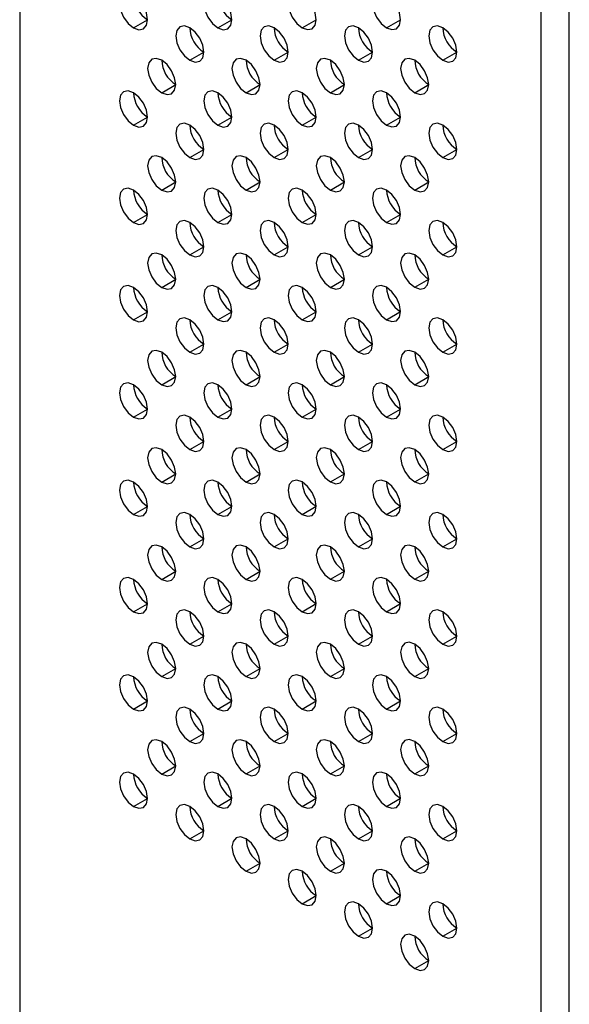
# Model space of a CAD drawing. Header units: millimetres. Extents: x 0 to 1118, y 0 to 864.
# Tile 145 of 256: x 905.82 to 908.59, y 622.02 to 626.98. Entities that reach past the tile are written whole.
import ezdxf

# ---------------------------------------------------------------- set-up
doc = ezdxf.new("R2010")
doc.units = ezdxf.units.MM

msp = doc.modelspace()

# ---------------------------------------------------------------- linework, layer by layer
at = {"color": 7, "linetype": 'Continuous', "lineweight": 25}
for p, q in [((905.8239, 646.7818), (905.8239, 591.9756)), ((908.4473, 590.4611), (908.4473, 645.2673)), ((908.5887, 590.4611), (908.5887, 645.2673)), ((906.3967, 626.9358), (906.4674, 626.9766)), ((906.8209, 626.9358), (906.8916, 626.9767)), ((907.2452, 626.9359), (907.3159, 626.9767)), ((907.6695, 626.9359), (907.7402, 626.9767)), ((906.6795, 626.7725), (906.7502, 626.8133)), ((907.1038, 626.7726), (907.1745, 626.8134)), ((907.528, 626.7726), (907.5987, 626.8134)), ((907.9523, 626.7726), (908.023, 626.8135)), ((906.5381, 626.6092), (906.6088, 626.65)), ((906.9624, 626.6092), (907.0331, 626.6501)), ((907.3866, 626.6093), (907.4573, 626.6501)), ((907.8109, 626.6093), (907.8816, 626.6501)), ((906.3967, 626.4459), (906.4674, 626.4867)), ((906.8209, 626.4459), (906.8916, 626.4867)), ((907.2452, 626.446), (907.3159, 626.4868)), ((907.6695, 626.446), (907.7402, 626.4868)), ((906.6795, 626.2826), (906.7502, 626.3234)), ((907.1038, 626.2826), (907.1745, 626.3235)), ((907.528, 626.2827), (907.5987, 626.3235)), ((907.9523, 626.2827), (908.023, 626.3235)), ((906.5381, 626.1193), (906.6088, 626.1601)), ((906.9624, 626.1193), (907.0331, 626.1601)), ((907.3866, 626.1194), (907.4573, 626.1602)), ((907.8109, 626.1194), (907.8816, 626.1602)), ((906.3967, 625.956), (906.4674, 625.9968)), ((906.8209, 625.956), (906.8916, 625.9968)), ((907.2452, 625.956), (907.3159, 625.9969)), ((907.6695, 625.9561), (907.7402, 625.9969)), ((906.6795, 625.7927), (906.7502, 625.8335)), ((907.1038, 625.7927), (907.1745, 625.8335)), ((907.528, 625.7928), (907.5987, 625.8336)), ((907.9523, 625.7928), (908.023, 625.8336)), ((906.5381, 625.6293), (906.6088, 625.6702)), ((906.9624, 625.6294), (907.0331, 625.6702)), ((907.3866, 625.6294), (907.4573, 625.6703)), ((907.8109, 625.6295), (907.8816, 625.6703)), ((906.3967, 625.466), (906.4674, 625.5068)), ((906.8209, 625.4661), (906.8916, 625.5069)), ((907.2452, 625.4661), (907.3159, 625.5069)), ((907.6695, 625.4661), (907.7402, 625.507)), ((906.6795, 625.3027), (906.7502, 625.3436)), ((907.1038, 625.3028), (907.1745, 625.3436)), ((907.528, 625.3028), (907.5987, 625.3436)), ((907.9523, 625.3029), (908.023, 625.3437)), ((906.5381, 625.1394), (906.6088, 625.1802)), ((906.9624, 625.1395), (907.0331, 625.1803)), ((907.3866, 625.1395), (907.4573, 625.1803)), ((907.8109, 625.1395), (907.8816, 625.1804)), ((906.3967, 624.9761), (906.4674, 625.0169)), ((906.8209, 624.9761), (906.8916, 625.017)), ((907.2452, 624.9762), (907.3159, 625.017)), ((907.6695, 624.9762), (907.7402, 625.017)), ((906.6795, 624.8128), (906.7502, 624.8536)), ((907.1038, 624.8129), (907.1745, 624.8537)), ((907.528, 624.8129), (907.5987, 624.8537)), ((907.9523, 624.8129), (908.023, 624.8538)), ((906.5381, 624.6495), (906.6088, 624.6903)), ((906.9624, 624.6495), (907.0331, 624.6904)), ((907.3866, 624.6496), (907.4573, 624.6904)), ((907.8109, 624.6496), (907.8816, 624.6904)), ((906.3967, 624.4862), (906.4674, 624.527)), ((906.8209, 624.4862), (906.8916, 624.527)), ((907.2452, 624.4863), (907.3159, 624.5271)), ((907.6695, 624.4863), (907.7402, 624.5271)), ((906.6795, 624.3229), (906.7502, 624.3637)), ((907.1038, 624.3229), (907.1745, 624.3638)), ((907.528, 624.323), (907.5987, 624.3638)), ((907.9523, 624.323), (908.023, 624.3638)), ((906.5381, 624.1596), (906.6088, 624.2004)), ((906.9624, 624.1596), (907.0331, 624.2004)), ((907.3866, 624.1597), (907.4573, 624.2005)), ((907.8109, 624.1597), (907.8816, 624.2005)), ((906.3967, 623.9963), (906.4674, 624.0371)), ((906.8209, 623.9963), (906.8916, 624.0371)), ((907.2452, 623.9963), (907.3159, 624.0372)), ((907.6695, 623.9964), (907.7402, 624.0372)), ((906.6795, 623.833), (906.7502, 623.8738)), ((907.1038, 623.833), (907.1745, 623.8738)), ((907.528, 623.8331), (907.5987, 623.8739)), ((907.9523, 623.8331), (908.023, 623.8739)), ((906.5381, 623.6697), (906.6088, 623.7105)), ((906.9624, 623.6697), (907.0331, 623.7105)), ((907.3866, 623.6697), (907.4573, 623.7106)), ((907.8109, 623.6698), (907.8816, 623.7106)), ((906.3967, 623.5063), (906.4674, 623.5472)), ((906.8209, 623.5064), (906.8916, 623.5472)), ((907.2452, 623.5064), (907.3159, 623.5472)), ((907.6695, 623.5065), (907.7402, 623.5473)), ((906.6795, 623.343), (906.7502, 623.3839)), ((907.1038, 623.3431), (907.1745, 623.3839)), ((907.528, 623.3431), (907.5987, 623.3839)), ((907.9523, 623.3432), (908.023, 623.384)), ((906.5381, 623.1797), (906.6088, 623.2205)), ((906.9624, 623.1798), (907.0331, 623.2206)), ((907.3866, 623.1798), (907.4573, 623.2206)), ((907.8109, 623.1798), (907.8816, 623.2207)), ((906.3967, 623.0164), (906.4674, 623.0572)), ((906.8209, 623.0164), (906.8916, 623.0573)), ((907.2452, 623.0165), (907.3159, 623.0573)), ((907.6695, 623.0165), (907.7402, 623.0573)), ((906.6795, 622.8531), (906.7502, 622.8939)), ((907.1038, 622.8532), (907.1745, 622.894)), ((907.528, 622.8532), (907.5987, 622.894)), ((907.9523, 622.8532), (908.023, 622.8941)), ((906.9624, 622.6898), (907.0331, 622.7307)), ((907.3866, 622.6899), (907.4573, 622.7307)), ((907.8109, 622.6899), (907.8816, 622.7307)), ((907.2452, 622.5266), (907.3159, 622.5674)), ((907.6695, 622.5266), (907.7402, 622.5674)), ((907.528, 622.3633), (907.5987, 622.4041)), ((907.9523, 622.3633), (908.023, 622.4041)), ((907.8109, 622.2), (907.8816, 622.2408))]:
    msp.add_line(p, q, dxfattribs=at)
at = {"color": 7, "linetype": 'Continuous', "lineweight": 25, "flags": 128}
for points in [[(906.3967, 627.0991), (906.3696, 627.1085), (906.3467, 627.1041), (906.3313, 627.0864), (906.326, 627.0583), (906.3313, 627.0239), (906.3467, 626.9886), (906.3696, 626.9576), (906.3967, 626.9358)], [(906.3967, 626.9358), (906.4237, 626.9264), (906.4467, 626.9309), (906.462, 626.9485), (906.4674, 626.9766), (906.462, 627.011), (906.4467, 627.0463), (906.4237, 627.0773), (906.3967, 627.0991)], [(906.8209, 627.0991), (906.7939, 627.1086), (906.7709, 627.1041), (906.7556, 627.0865), (906.7502, 627.0583), (906.7556, 627.024), (906.7709, 626.9886), (906.7939, 626.9577), (906.8209, 626.9358)], [(906.8209, 626.9358), (906.848, 626.9264), (906.8709, 626.9309), (906.8863, 626.9485), (906.8916, 626.9767), (906.8863, 627.011), (906.8709, 627.0464), (906.848, 627.0773), (906.8209, 627.0991)], [(907.2452, 627.0992), (907.2181, 627.1086), (907.1952, 627.1041), (907.1799, 627.0865), (907.1745, 627.0584), (907.1799, 627.024), (907.1952, 626.9887), (907.2181, 626.9577), (907.2452, 626.9359)], [(907.2452, 626.9359), (907.2723, 626.9265), (907.2952, 626.9309), (907.3105, 626.9486), (907.3159, 626.9767), (907.3105, 627.0111), (907.2952, 627.0464), (907.2723, 627.0774), (907.2452, 627.0992)], [(907.6695, 627.0992), (907.6424, 627.1086), (907.6195, 627.1042), (907.6041, 627.0865), (907.5987, 627.0584), (907.6041, 627.024), (907.6195, 626.9887), (907.6424, 626.9578), (907.6695, 626.9359)], [(907.6695, 626.9359), (907.6965, 626.9265), (907.7195, 626.931), (907.7348, 626.9486), (907.7402, 626.9768), (907.7348, 627.0111), (907.7195, 627.0464), (907.6965, 627.0774), (907.6695, 627.0992)], [(906.6795, 626.9358), (906.6525, 626.9452), (906.6295, 626.9408), (906.6142, 626.9231), (906.6088, 626.895), (906.6142, 626.8606), (906.6295, 626.8253), (906.6525, 626.7944), (906.6795, 626.7725)], [(906.6795, 626.7725), (906.7066, 626.7631), (906.7295, 626.7676), (906.7448, 626.7852), (906.7502, 626.8134), (906.7448, 626.8477), (906.7295, 626.883), (906.7066, 626.914), (906.6795, 626.9358)], [(907.1038, 626.9359), (907.0767, 626.9453), (907.0538, 626.9408), (907.0384, 626.9232), (907.0331, 626.895), (907.0384, 626.8607), (907.0538, 626.8253), (907.0767, 626.7944), (907.1038, 626.7726)], [(907.1038, 626.7726), (907.1308, 626.7632), (907.1538, 626.7676), (907.1691, 626.7853), (907.1745, 626.8134), (907.1691, 626.8477), (907.1538, 626.8831), (907.1308, 626.914), (907.1038, 626.9359)], [(907.528, 626.9359), (907.501, 626.9453), (907.478, 626.9409), (907.4627, 626.9232), (907.4573, 626.8951), (907.4627, 626.8607), (907.478, 626.8254), (907.501, 626.7944), (907.528, 626.7726)], [(907.528, 626.7726), (907.5551, 626.7632), (907.578, 626.7677), (907.5934, 626.7853), (907.5987, 626.8134), (907.5934, 626.8478), (907.578, 626.8831), (907.5551, 626.9141), (907.528, 626.9359)], [(907.9523, 626.9359), (907.9252, 626.9454), (907.9023, 626.9409), (907.887, 626.9233), (907.8816, 626.8951), (907.887, 626.8608), (907.9023, 626.8254), (907.9252, 626.7945), (907.9523, 626.7726)], [(907.9523, 626.7726), (907.9794, 626.7632), (908.0023, 626.7677), (908.0176, 626.7853), (908.023, 626.8135), (908.0176, 626.8478), (908.0023, 626.8832), (907.9794, 626.9141), (907.9523, 626.9359)], [(906.5381, 626.7725), (906.511, 626.7819), (906.4881, 626.7775), (906.4728, 626.7598), (906.4674, 626.7317), (906.4728, 626.6973), (906.4881, 626.662), (906.511, 626.631), (906.5381, 626.6092)], [(906.5381, 626.6092), (906.5651, 626.5998), (906.5881, 626.6043), (906.6034, 626.6219), (906.6088, 626.65), (906.6034, 626.6844), (906.5881, 626.7197), (906.5651, 626.7507), (906.5381, 626.7725)], [(906.9624, 626.7725), (906.9353, 626.782), (906.9124, 626.7775), (906.897, 626.7599), (906.8916, 626.7317), (906.897, 626.6974), (906.9124, 626.662), (906.9353, 626.6311), (906.9624, 626.6092)], [(906.9624, 626.6092), (906.9894, 626.5998), (907.0124, 626.6043), (907.0277, 626.6219), (907.0331, 626.6501), (907.0277, 626.6844), (907.0124, 626.7198), (906.9894, 626.7507), (906.9624, 626.7725)], [(907.3866, 626.7726), (907.3596, 626.782), (907.3366, 626.7775), (907.3213, 626.7599), (907.3159, 626.7318), (907.3213, 626.6974), (907.3366, 626.6621), (907.3596, 626.6311), (907.3866, 626.6093)], [(907.3866, 626.6093), (907.4137, 626.5999), (907.4366, 626.6043), (907.4519, 626.622), (907.4573, 626.6501), (907.4519, 626.6845), (907.4366, 626.7198), (907.4137, 626.7507), (907.3866, 626.7726)], [(907.8109, 626.7726), (907.7838, 626.782), (907.7609, 626.7776), (907.7456, 626.7599), (907.7402, 626.7318), (907.7456, 626.6974), (907.7609, 626.6621), (907.7838, 626.6312), (907.8109, 626.6093)], [(907.8109, 626.6093), (907.8379, 626.5999), (907.8609, 626.6044), (907.8762, 626.622), (907.8816, 626.6502), (907.8762, 626.6845), (907.8609, 626.7198), (907.8379, 626.7508), (907.8109, 626.7726)], [(906.3967, 626.6092), (906.3696, 626.6186), (906.3467, 626.6141), (906.3313, 626.5965), (906.326, 626.5684), (906.3313, 626.534), (906.3467, 626.4987), (906.3696, 626.4677), (906.3967, 626.4459)], [(906.3967, 626.4459), (906.4237, 626.4365), (906.4467, 626.4409), (906.462, 626.4586), (906.4674, 626.4867), (906.462, 626.5211), (906.4467, 626.5564), (906.4237, 626.5873), (906.3967, 626.6092)], [(906.8209, 626.6092), (906.7939, 626.6186), (906.7709, 626.6142), (906.7556, 626.5965), (906.7502, 626.5684), (906.7556, 626.534), (906.7709, 626.4987), (906.7939, 626.4678), (906.8209, 626.4459)], [(906.8209, 626.4459), (906.848, 626.4365), (906.8709, 626.441), (906.8863, 626.4586), (906.8916, 626.4868), (906.8863, 626.5211), (906.8709, 626.5564), (906.848, 626.5874), (906.8209, 626.6092)], [(907.2452, 626.6093), (907.2181, 626.6187), (907.1952, 626.6142), (907.1799, 626.5966), (907.1745, 626.5684), (907.1799, 626.5341), (907.1952, 626.4987), (907.2181, 626.4678), (907.2452, 626.446)], [(907.2452, 626.446), (907.2723, 626.4366), (907.2952, 626.441), (907.3105, 626.4587), (907.3159, 626.4868), (907.3105, 626.5211), (907.2952, 626.5565), (907.2723, 626.5874), (907.2452, 626.6093)], [(907.6695, 626.6093), (907.6424, 626.6187), (907.6195, 626.6143), (907.6041, 626.5966), (907.5987, 626.5685), (907.6041, 626.5341), (907.6195, 626.4988), (907.6424, 626.4678), (907.6695, 626.446)], [(907.6695, 626.446), (907.6965, 626.4366), (907.7195, 626.441), (907.7348, 626.4587), (907.7402, 626.4868), (907.7348, 626.5212), (907.7195, 626.5565), (907.6965, 626.5875), (907.6695, 626.6093)], [(906.6795, 626.4459), (906.6525, 626.4553), (906.6295, 626.4509), (906.6142, 626.4332), (906.6088, 626.4051), (906.6142, 626.3707), (906.6295, 626.3354), (906.6525, 626.3044), (906.6795, 626.2826)], [(906.6795, 626.2826), (906.7066, 626.2732), (906.7295, 626.2776), (906.7448, 626.2953), (906.7502, 626.3234), (906.7448, 626.3578), (906.7295, 626.3931), (906.7066, 626.4241), (906.6795, 626.4459)], [(907.1038, 626.4459), (907.0767, 626.4553), (907.0538, 626.4509), (907.0384, 626.4333), (907.0331, 626.4051), (907.0384, 626.3708), (907.0538, 626.3354), (907.0767, 626.3045), (907.1038, 626.2826)], [(907.1038, 626.2826), (907.1308, 626.2732), (907.1538, 626.2777), (907.1691, 626.2953), (907.1745, 626.3235), (907.1691, 626.3578), (907.1538, 626.3932), (907.1308, 626.4241), (907.1038, 626.4459)], [(907.528, 626.446), (907.501, 626.4554), (907.478, 626.4509), (907.4627, 626.4333), (907.4573, 626.4052), (907.4627, 626.3708), (907.478, 626.3355), (907.501, 626.3045), (907.528, 626.2827)], [(907.528, 626.2827), (907.5551, 626.2733), (907.578, 626.2777), (907.5934, 626.2954), (907.5987, 626.3235), (907.5934, 626.3579), (907.578, 626.3932), (907.5551, 626.4241), (907.528, 626.446)], [(907.9523, 626.446), (907.9252, 626.4554), (907.9023, 626.451), (907.887, 626.4333), (907.8816, 626.4052), (907.887, 626.3708), (907.9023, 626.3355), (907.9252, 626.3046), (907.9523, 626.2827)], [(907.9523, 626.2827), (907.9794, 626.2733), (908.0023, 626.2778), (908.0176, 626.2954), (908.023, 626.3235), (908.0176, 626.3579), (908.0023, 626.3932), (907.9794, 626.4242), (907.9523, 626.446)], [(906.5381, 626.2826), (906.511, 626.292), (906.4881, 626.2875), (906.4728, 626.2699), (906.4674, 626.2417), (906.4728, 626.2074), (906.4881, 626.1721), (906.511, 626.1411), (906.5381, 626.1193)], [(906.5381, 626.1193), (906.5651, 626.1099), (906.5881, 626.1143), (906.6034, 626.132), (906.6088, 626.1601), (906.6034, 626.1945), (906.5881, 626.2298), (906.5651, 626.2607), (906.5381, 626.2826)], [(906.9624, 626.2826), (906.9353, 626.292), (906.9124, 626.2876), (906.897, 626.2699), (906.8916, 626.2418), (906.897, 626.2074), (906.9124, 626.1721), (906.9353, 626.1412), (906.9624, 626.1193)], [(906.9624, 626.1193), (906.9894, 626.1099), (907.0124, 626.1144), (907.0277, 626.132), (907.0331, 626.1601), (907.0277, 626.1945), (907.0124, 626.2298), (906.9894, 626.2608), (906.9624, 626.2826)], [(907.3866, 626.2827), (907.3596, 626.2921), (907.3366, 626.2876), (907.3213, 626.27), (907.3159, 626.2418), (907.3213, 626.2075), (907.3366, 626.1721), (907.3596, 626.1412), (907.3866, 626.1194)], [(907.3866, 626.1194), (907.4137, 626.1099), (907.4366, 626.1144), (907.4519, 626.132), (907.4573, 626.1602), (907.4519, 626.1945), (907.4366, 626.2299), (907.4137, 626.2608), (907.3866, 626.2827)], [(907.8109, 626.2827), (907.7838, 626.2921), (907.7609, 626.2877), (907.7456, 626.27), (907.7402, 626.2419), (907.7456, 626.2075), (907.7609, 626.1722), (907.7838, 626.1412), (907.8109, 626.1194)], [(907.8109, 626.1194), (907.8379, 626.11), (907.8609, 626.1144), (907.8762, 626.1321), (907.8816, 626.1602), (907.8762, 626.1946), (907.8609, 626.2299), (907.8379, 626.2609), (907.8109, 626.2827)], [(906.3967, 626.1193), (906.3696, 626.1287), (906.3467, 626.1242), (906.3313, 626.1066), (906.326, 626.0784), (906.3313, 626.0441), (906.3467, 626.0087), (906.3696, 625.9778), (906.3967, 625.956)], [(906.8209, 626.1193), (906.7939, 626.1287), (906.7709, 626.1242), (906.7556, 626.1066), (906.7502, 626.0785), (906.7556, 626.0441), (906.7709, 626.0088), (906.7939, 625.9778), (906.8209, 625.956)], [(907.2452, 626.1193), (907.2181, 626.1287), (907.1952, 626.1243), (907.1799, 626.1066), (907.1745, 626.0785), (907.1799, 626.0442), (907.1952, 626.0088), (907.2181, 625.9779), (907.2452, 625.956)], [(907.6695, 626.1194), (907.6424, 626.1288), (907.6195, 626.1243), (907.6041, 626.1067), (907.5987, 626.0785), (907.6041, 626.0442), (907.6195, 626.0089), (907.6424, 625.9779), (907.6695, 625.9561)], [(906.3967, 625.956), (906.4237, 625.9465), (906.4467, 625.951), (906.462, 625.9686), (906.4674, 625.9968), (906.462, 626.0311), (906.4467, 626.0665), (906.4237, 626.0974), (906.3967, 626.1193)], [(906.8209, 625.956), (906.848, 625.9466), (906.8709, 625.951), (906.8863, 625.9687), (906.8916, 625.9968), (906.8863, 626.0312), (906.8709, 626.0665), (906.848, 626.0975), (906.8209, 626.1193)], [(907.2452, 625.956), (907.2723, 625.9466), (907.2952, 625.9511), (907.3105, 625.9687), (907.3159, 625.9969), (907.3105, 626.0312), (907.2952, 626.0666), (907.2723, 626.0975), (907.2452, 626.1193)], [(907.6695, 625.9561), (907.6965, 625.9467), (907.7195, 625.9511), (907.7348, 625.9688), (907.7402, 625.9969), (907.7348, 626.0313), (907.7195, 626.0666), (907.6965, 626.0975), (907.6695, 626.1194)], [(906.6795, 625.956), (906.6525, 625.9654), (906.6295, 625.9609), (906.6142, 625.9433), (906.6088, 625.9151), (906.6142, 625.8808), (906.6295, 625.8455), (906.6525, 625.8145), (906.6795, 625.7927)], [(906.6795, 625.7927), (906.7066, 625.7833), (906.7295, 625.7877), (906.7448, 625.8054), (906.7502, 625.8335), (906.7448, 625.8679), (906.7295, 625.9032), (906.7066, 625.9341), (906.6795, 625.956)], [(907.1038, 625.956), (907.0767, 625.9654), (907.0538, 625.961), (907.0384, 625.9433), (907.0331, 625.9152), (907.0384, 625.8808), (907.0538, 625.8455), (907.0767, 625.8145), (907.1038, 625.7927)], [(907.1038, 625.7927), (907.1308, 625.7833), (907.1538, 625.7878), (907.1691, 625.8054), (907.1745, 625.8335), (907.1691, 625.8679), (907.1538, 625.9032), (907.1308, 625.9342), (907.1038, 625.956)], [(907.528, 625.9561), (907.501, 625.9655), (907.478, 625.961), (907.4627, 625.9434), (907.4573, 625.9152), (907.4627, 625.8809), (907.478, 625.8455), (907.501, 625.8146), (907.528, 625.7928)], [(907.528, 625.7928), (907.5551, 625.7833), (907.578, 625.7878), (907.5934, 625.8054), (907.5987, 625.8336), (907.5934, 625.8679), (907.578, 625.9033), (907.5551, 625.9342), (907.528, 625.9561)], [(907.9523, 625.9561), (907.9252, 625.9655), (907.9023, 625.961), (907.887, 625.9434), (907.8816, 625.9153), (907.887, 625.8809), (907.9023, 625.8456), (907.9252, 625.8146), (907.9523, 625.7928)], [(907.9523, 625.7928), (907.9794, 625.7834), (908.0023, 625.7878), (908.0176, 625.8055), (908.023, 625.8336), (908.0176, 625.868), (908.0023, 625.9033), (907.9794, 625.9343), (907.9523, 625.9561)], [(906.5381, 625.7927), (906.511, 625.8021), (906.4881, 625.7976), (906.4728, 625.78), (906.4674, 625.7518), (906.4728, 625.7175), (906.4881, 625.6821), (906.511, 625.6512), (906.5381, 625.6293)], [(906.5381, 625.6293), (906.5651, 625.6199), (906.5881, 625.6244), (906.6034, 625.642), (906.6088, 625.6702), (906.6034, 625.7045), (906.5881, 625.7399), (906.5651, 625.7708), (906.5381, 625.7927)], [(906.9624, 625.7927), (906.9353, 625.8021), (906.9124, 625.7976), (906.897, 625.78), (906.8916, 625.7519), (906.897, 625.7175), (906.9124, 625.6822), (906.9353, 625.6512), (906.9624, 625.6294)], [(906.9624, 625.6294), (906.9894, 625.62), (907.0124, 625.6244), (907.0277, 625.6421), (907.0331, 625.6702), (907.0277, 625.7046), (907.0124, 625.7399), (906.9894, 625.7709), (906.9624, 625.7927)], [(907.3866, 625.7927), (907.3596, 625.8021), (907.3366, 625.7977), (907.3213, 625.78), (907.3159, 625.7519), (907.3213, 625.7175), (907.3366, 625.6822), (907.3596, 625.6513), (907.3866, 625.6294)], [(907.3866, 625.6294), (907.4137, 625.62), (907.4366, 625.6245), (907.4519, 625.6421), (907.4573, 625.6703), (907.4519, 625.7046), (907.4366, 625.74), (907.4137, 625.7709), (907.3866, 625.7927)], [(907.8109, 625.7928), (907.7838, 625.8022), (907.7609, 625.7977), (907.7456, 625.7801), (907.7402, 625.7519), (907.7456, 625.7176), (907.7609, 625.6822), (907.7838, 625.6513), (907.8109, 625.6295)], [(907.8109, 625.6295), (907.8379, 625.6201), (907.8609, 625.6245), (907.8762, 625.6422), (907.8816, 625.6703), (907.8762, 625.7047), (907.8609, 625.74), (907.8379, 625.7709), (907.8109, 625.7928)], [(906.3967, 625.6293), (906.3696, 625.6387), (906.3467, 625.6343), (906.3313, 625.6166), (906.326, 625.5885), (906.3313, 625.5541), (906.3467, 625.5188), (906.3696, 625.4879), (906.3967, 625.466)], [(906.8209, 625.6294), (906.7939, 625.6388), (906.7709, 625.6343), (906.7556, 625.6167), (906.7502, 625.5885), (906.7556, 625.5542), (906.7709, 625.5188), (906.7939, 625.4879), (906.8209, 625.4661)], [(907.2452, 625.6294), (907.2181, 625.6388), (907.1952, 625.6344), (907.1799, 625.6167), (907.1745, 625.5886), (907.1799, 625.5542), (907.1952, 625.5189), (907.2181, 625.4879), (907.2452, 625.4661)], [(907.6695, 625.6295), (907.6424, 625.6389), (907.6195, 625.6344), (907.6041, 625.6168), (907.5987, 625.5886), (907.6041, 625.5543), (907.6195, 625.5189), (907.6424, 625.488), (907.6695, 625.4661)], [(906.3967, 625.466), (906.4237, 625.4566), (906.4467, 625.4611), (906.462, 625.4787), (906.4674, 625.5069), (906.462, 625.5412), (906.4467, 625.5766), (906.4237, 625.6075), (906.3967, 625.6293)], [(906.8209, 625.4661), (906.848, 625.4567), (906.8709, 625.4611), (906.8863, 625.4788), (906.8916, 625.5069), (906.8863, 625.5413), (906.8709, 625.5766), (906.848, 625.6075), (906.8209, 625.6294)], [(907.2452, 625.4661), (907.2723, 625.4567), (907.2952, 625.4612), (907.3105, 625.4788), (907.3159, 625.5069), (907.3105, 625.5413), (907.2952, 625.5766), (907.2723, 625.6076), (907.2452, 625.6294)], [(907.6695, 625.4661), (907.6965, 625.4567), (907.7195, 625.4612), (907.7348, 625.4788), (907.7402, 625.507), (907.7348, 625.5413), (907.7195, 625.5767), (907.6965, 625.6076), (907.6695, 625.6295)], [(906.6795, 625.4661), (906.6525, 625.4755), (906.6295, 625.471), (906.6142, 625.4534), (906.6088, 625.4252), (906.6142, 625.3909), (906.6295, 625.3555), (906.6525, 625.3246), (906.6795, 625.3027)], [(906.6795, 625.3027), (906.7066, 625.2933), (906.7295, 625.2978), (906.7448, 625.3154), (906.7502, 625.3436), (906.7448, 625.3779), (906.7295, 625.4133), (906.7066, 625.4442), (906.6795, 625.4661)], [(907.1038, 625.4661), (907.0767, 625.4755), (907.0538, 625.471), (907.0384, 625.4534), (907.0331, 625.4253), (907.0384, 625.3909), (907.0538, 625.3556), (907.0767, 625.3246), (907.1038, 625.3028)], [(907.1038, 625.3028), (907.1308, 625.2934), (907.1538, 625.2978), (907.1691, 625.3155), (907.1745, 625.3436), (907.1691, 625.378), (907.1538, 625.4133), (907.1308, 625.4443), (907.1038, 625.4661)], [(907.528, 625.4661), (907.501, 625.4755), (907.478, 625.4711), (907.4627, 625.4534), (907.4573, 625.4253), (907.4627, 625.3909), (907.478, 625.3556), (907.501, 625.3247), (907.528, 625.3028)], [(907.528, 625.3028), (907.5551, 625.2934), (907.578, 625.2979), (907.5934, 625.3155), (907.5987, 625.3437), (907.5934, 625.378), (907.578, 625.4134), (907.5551, 625.4443), (907.528, 625.4661)], [(907.9523, 625.4662), (907.9252, 625.4756), (907.9023, 625.4711), (907.887, 625.4535), (907.8816, 625.4253), (907.887, 625.391), (907.9023, 625.3556), (907.9252, 625.3247), (907.9523, 625.3029)], [(907.9523, 625.3029), (907.9794, 625.2935), (908.0023, 625.2979), (908.0176, 625.3156), (908.023, 625.3437), (908.0176, 625.3781), (908.0023, 625.4134), (907.9794, 625.4443), (907.9523, 625.4662)], [(906.5381, 625.3027), (906.511, 625.3121), (906.4881, 625.3077), (906.4728, 625.29), (906.4674, 625.2619), (906.4728, 625.2275), (906.4881, 625.1922), (906.511, 625.1613), (906.5381, 625.1394)], [(906.5381, 625.1394), (906.5651, 625.13), (906.5881, 625.1345), (906.6034, 625.1521), (906.6088, 625.1803), (906.6034, 625.2146), (906.5881, 625.25), (906.5651, 625.2809), (906.5381, 625.3027)], [(906.9624, 625.3028), (906.9353, 625.3122), (906.9124, 625.3077), (906.897, 625.2901), (906.8916, 625.2619), (906.897, 625.2276), (906.9124, 625.1922), (906.9353, 625.1613), (906.9624, 625.1395)], [(906.9624, 625.1395), (906.9894, 625.1301), (907.0124, 625.1345), (907.0277, 625.1522), (907.0331, 625.1803), (907.0277, 625.2147), (907.0124, 625.25), (906.9894, 625.2809), (906.9624, 625.3028)], [(907.3866, 625.3028), (907.3596, 625.3122), (907.3366, 625.3078), (907.3213, 625.2901), (907.3159, 625.262), (907.3213, 625.2276), (907.3366, 625.1923), (907.3596, 625.1613), (907.3866, 625.1395)], [(907.3866, 625.1395), (907.4137, 625.1301), (907.4366, 625.1346), (907.4519, 625.1522), (907.4573, 625.1803), (907.4519, 625.2147), (907.4366, 625.25), (907.4137, 625.281), (907.3866, 625.3028)], [(907.8109, 625.3029), (907.7838, 625.3123), (907.7609, 625.3078), (907.7456, 625.2902), (907.7402, 625.262), (907.7456, 625.2277), (907.7609, 625.1923), (907.7838, 625.1614), (907.8109, 625.1395)], [(907.8109, 625.1395), (907.8379, 625.1301), (907.8609, 625.1346), (907.8762, 625.1522), (907.8816, 625.1804), (907.8762, 625.2147), (907.8609, 625.2501), (907.8379, 625.281), (907.8109, 625.3029)], [(906.3967, 625.1394), (906.3696, 625.1488), (906.3467, 625.1444), (906.3313, 625.1267), (906.326, 625.0986), (906.3313, 625.0642), (906.3467, 625.0289), (906.3696, 624.9979), (906.3967, 624.9761)], [(906.3967, 624.9761), (906.4237, 624.9667), (906.4467, 624.9712), (906.462, 624.9888), (906.4674, 625.0169), (906.462, 625.0513), (906.4467, 625.0866), (906.4237, 625.1176), (906.3967, 625.1394)], [(906.8209, 625.1395), (906.7939, 625.1489), (906.7709, 625.1444), (906.7556, 625.1268), (906.7502, 625.0986), (906.7556, 625.0643), (906.7709, 625.0289), (906.7939, 624.998), (906.8209, 624.9761)], [(906.8209, 624.9761), (906.848, 624.9667), (906.8709, 624.9712), (906.8863, 624.9888), (906.8916, 625.017), (906.8863, 625.0513), (906.8709, 625.0867), (906.848, 625.1176), (906.8209, 625.1395)], [(907.2452, 625.1395), (907.2181, 625.1489), (907.1952, 625.1444), (907.1799, 625.1268), (907.1745, 625.0987), (907.1799, 625.0643), (907.1952, 625.029), (907.2181, 624.998), (907.2452, 624.9762)], [(907.2452, 624.9762), (907.2723, 624.9668), (907.2952, 624.9712), (907.3105, 624.9889), (907.3159, 625.017), (907.3105, 625.0514), (907.2952, 625.0867), (907.2723, 625.1177), (907.2452, 625.1395)], [(907.6695, 625.1395), (907.6424, 625.1489), (907.6195, 625.1445), (907.6041, 625.1268), (907.5987, 625.0987), (907.6041, 625.0643), (907.6195, 625.029), (907.6424, 624.9981), (907.6695, 624.9762)], [(907.6695, 624.9762), (907.6965, 624.9668), (907.7195, 624.9713), (907.7348, 624.9889), (907.7402, 625.0171), (907.7348, 625.0514), (907.7195, 625.0868), (907.6965, 625.1177), (907.6695, 625.1395)], [(906.6795, 624.9761), (906.6525, 624.9855), (906.6295, 624.9811), (906.6142, 624.9634), (906.6088, 624.9353), (906.6142, 624.9009), (906.6295, 624.8656), (906.6525, 624.8347), (906.6795, 624.8128)], [(906.6795, 624.8128), (906.7066, 624.8034), (906.7295, 624.8079), (906.7448, 624.8255), (906.7502, 624.8537), (906.7448, 624.888), (906.7295, 624.9234), (906.7066, 624.9543), (906.6795, 624.9761)], [(907.1038, 624.9762), (907.0767, 624.9856), (907.0538, 624.9811), (907.0384, 624.9635), (907.0331, 624.9353), (907.0384, 624.901), (907.0538, 624.8656), (907.0767, 624.8347), (907.1038, 624.8129)], [(907.1038, 624.8129), (907.1308, 624.8035), (907.1538, 624.8079), (907.1691, 624.8256), (907.1745, 624.8537), (907.1691, 624.8881), (907.1538, 624.9234), (907.1308, 624.9543), (907.1038, 624.9762)], [(907.528, 624.9762), (907.501, 624.9856), (907.478, 624.9812), (907.4627, 624.9635), (907.4573, 624.9354), (907.4627, 624.901), (907.478, 624.8657), (907.501, 624.8347), (907.528, 624.8129)], [(907.528, 624.8129), (907.5551, 624.8035), (907.578, 624.808), (907.5934, 624.8256), (907.5987, 624.8537), (907.5934, 624.8881), (907.578, 624.9234), (907.5551, 624.9544), (907.528, 624.9762)], [(907.9523, 624.9763), (907.9252, 624.9857), (907.9023, 624.9812), (907.887, 624.9636), (907.8816, 624.9354), (907.887, 624.9011), (907.9023, 624.8657), (907.9252, 624.8348), (907.9523, 624.8129)], [(907.9523, 624.8129), (907.9794, 624.8035), (908.0023, 624.808), (908.0176, 624.8256), (908.023, 624.8538), (908.0176, 624.8881), (908.0023, 624.9235), (907.9794, 624.9544), (907.9523, 624.9763)], [(906.5381, 624.8128), (906.511, 624.8222), (906.4881, 624.8178), (906.4728, 624.8001), (906.4674, 624.772), (906.4728, 624.7376), (906.4881, 624.7023), (906.511, 624.6713), (906.5381, 624.6495)], [(906.5381, 624.6495), (906.5651, 624.6401), (906.5881, 624.6446), (906.6034, 624.6622), (906.6088, 624.6903), (906.6034, 624.7247), (906.5881, 624.76), (906.5651, 624.791), (906.5381, 624.8128)], [(906.9624, 624.8128), (906.9353, 624.8223), (906.9124, 624.8178), (906.897, 624.8002), (906.8916, 624.772), (906.897, 624.7377), (906.9124, 624.7023), (906.9353, 624.6714), (906.9624, 624.6495)], [(906.9624, 624.6495), (906.9894, 624.6401), (907.0124, 624.6446), (907.0277, 624.6622), (907.0331, 624.6904), (907.0277, 624.7247), (907.0124, 624.7601), (906.9894, 624.791), (906.9624, 624.8128)], [(907.3866, 624.8129), (907.3596, 624.8223), (907.3366, 624.8178), (907.3213, 624.8002), (907.3159, 624.7721), (907.3213, 624.7377), (907.3366, 624.7024), (907.3596, 624.6714), (907.3866, 624.6496)], [(907.3866, 624.6496), (907.4137, 624.6402), (907.4366, 624.6446), (907.4519, 624.6623), (907.4573, 624.6904), (907.4519, 624.7248), (907.4366, 624.7601), (907.4137, 624.7911), (907.3866, 624.8129)], [(907.8109, 624.8129), (907.7838, 624.8223), (907.7609, 624.8179), (907.7456, 624.8002), (907.7402, 624.7721), (907.7456, 624.7377), (907.7609, 624.7024), (907.7838, 624.6715), (907.8109, 624.6496)], [(907.8109, 624.6496), (907.8379, 624.6402), (907.8609, 624.6447), (907.8762, 624.6623), (907.8816, 624.6905), (907.8762, 624.7248), (907.8609, 624.7601), (907.8379, 624.7911), (907.8109, 624.8129)], [(906.3967, 624.6495), (906.3696, 624.6589), (906.3467, 624.6544), (906.3313, 624.6368), (906.326, 624.6087), (906.3313, 624.5743), (906.3467, 624.539), (906.3696, 624.508), (906.3967, 624.4862)], [(906.3967, 624.4862), (906.4237, 624.4768), (906.4467, 624.4812), (906.462, 624.4989), (906.4674, 624.527), (906.462, 624.5614), (906.4467, 624.5967), (906.4237, 624.6277), (906.3967, 624.6495)], [(906.8209, 624.6495), (906.7939, 624.6589), (906.7709, 624.6545), (906.7556, 624.6368), (906.7502, 624.6087), (906.7556, 624.5743), (906.7709, 624.539), (906.7939, 624.5081), (906.8209, 624.4862)], [(906.8209, 624.4862), (906.848, 624.4768), (906.8709, 624.4813), (906.8863, 624.4989), (906.8916, 624.5271), (906.8863, 624.5614), (906.8709, 624.5967), (906.848, 624.6277), (906.8209, 624.6495)], [(907.2452, 624.6496), (907.2181, 624.659), (907.1952, 624.6545), (907.1799, 624.6369), (907.1745, 624.6087), (907.1799, 624.5744), (907.1952, 624.539), (907.2181, 624.5081), (907.2452, 624.4863)], [(907.2452, 624.4863), (907.2723, 624.4769), (907.2952, 624.4813), (907.3105, 624.499), (907.3159, 624.5271), (907.3105, 624.5614), (907.2952, 624.5968), (907.2723, 624.6277), (907.2452, 624.6496)], [(907.6695, 624.6496), (907.6424, 624.659), (907.6195, 624.6546), (907.6041, 624.6369), (907.5987, 624.6088), (907.6041, 624.5744), (907.6195, 624.5391), (907.6424, 624.5081), (907.6695, 624.4863)], [(907.6695, 624.4863), (907.6965, 624.4769), (907.7195, 624.4814), (907.7348, 624.499), (907.7402, 624.5271), (907.7348, 624.5615), (907.7195, 624.5968), (907.6965, 624.6278), (907.6695, 624.6496)], [(906.6795, 624.4862), (906.6525, 624.4956), (906.6295, 624.4912), (906.6142, 624.4735), (906.6088, 624.4454), (906.6142, 624.411), (906.6295, 624.3757), (906.6525, 624.3447), (906.6795, 624.3229)], [(907.1038, 624.4862), (907.0767, 624.4957), (907.0538, 624.4912), (907.0384, 624.4736), (907.0331, 624.4454), (907.0384, 624.4111), (907.0538, 624.3757), (907.0767, 624.3448), (907.1038, 624.3229)], [(907.528, 624.4863), (907.501, 624.4957), (907.478, 624.4912), (907.4627, 624.4736), (907.4573, 624.4455), (907.4627, 624.4111), (907.478, 624.3758), (907.501, 624.3448), (907.528, 624.323)], [(907.9523, 624.4863), (907.9252, 624.4957), (907.9023, 624.4913), (907.887, 624.4736), (907.8816, 624.4455), (907.887, 624.4111), (907.9023, 624.3758), (907.9252, 624.3449), (907.9523, 624.323)], [(906.6795, 624.3229), (906.7066, 624.3135), (906.7295, 624.3179), (906.7448, 624.3356), (906.7502, 624.3637), (906.7448, 624.3981), (906.7295, 624.4334), (906.7066, 624.4644), (906.6795, 624.4862)], [(907.1038, 624.3229), (907.1308, 624.3135), (907.1538, 624.318), (907.1691, 624.3356), (907.1745, 624.3638), (907.1691, 624.3981), (907.1538, 624.4335), (907.1308, 624.4644), (907.1038, 624.4862)], [(907.528, 624.323), (907.5551, 624.3136), (907.578, 624.318), (907.5934, 624.3357), (907.5987, 624.3638), (907.5934, 624.3982), (907.578, 624.4335), (907.5551, 624.4644), (907.528, 624.4863)], [(907.9523, 624.323), (907.9794, 624.3136), (908.0023, 624.3181), (908.0176, 624.3357), (908.023, 624.3639), (908.0176, 624.3982), (908.0023, 624.4335), (907.9794, 624.4645), (907.9523, 624.4863)], [(906.5381, 624.3229), (906.511, 624.3323), (906.4881, 624.3278), (906.4728, 624.3102), (906.4674, 624.2821), (906.4728, 624.2477), (906.4881, 624.2124), (906.511, 624.1814), (906.5381, 624.1596)], [(906.5381, 624.1596), (906.5651, 624.1502), (906.5881, 624.1546), (906.6034, 624.1723), (906.6088, 624.2004), (906.6034, 624.2348), (906.5881, 624.2701), (906.5651, 624.301), (906.5381, 624.3229)], [(906.9624, 624.3229), (906.9353, 624.3323), (906.9124, 624.3279), (906.897, 624.3102), (906.8916, 624.2821), (906.897, 624.2477), (906.9124, 624.2124), (906.9353, 624.1815), (906.9624, 624.1596)], [(906.9624, 624.1596), (906.9894, 624.1502), (907.0124, 624.1547), (907.0277, 624.1723), (907.0331, 624.2005), (907.0277, 624.2348), (907.0124, 624.2701), (906.9894, 624.3011), (906.9624, 624.3229)], [(907.3866, 624.323), (907.3596, 624.3324), (907.3366, 624.3279), (907.3213, 624.3103), (907.3159, 624.2821), (907.3213, 624.2478), (907.3366, 624.2124), (907.3596, 624.1815), (907.3866, 624.1597)], [(907.3866, 624.1597), (907.4137, 624.1503), (907.4366, 624.1547), (907.4519, 624.1723), (907.4573, 624.2005), (907.4519, 624.2348), (907.4366, 624.2702), (907.4137, 624.3011), (907.3866, 624.323)], [(907.8109, 624.323), (907.7838, 624.3324), (907.7609, 624.328), (907.7456, 624.3103), (907.7402, 624.2822), (907.7456, 624.2478), (907.7609, 624.2125), (907.7838, 624.1815), (907.8109, 624.1597)], [(907.8109, 624.1597), (907.8379, 624.1503), (907.8609, 624.1547), (907.8762, 624.1724), (907.8816, 624.2005), (907.8762, 624.2349), (907.8609, 624.2702), (907.8379, 624.3012), (907.8109, 624.323)], [(906.3967, 624.1596), (906.3696, 624.169), (906.3467, 624.1645), (906.3313, 624.1469), (906.326, 624.1187), (906.3313, 624.0844), (906.3467, 624.049), (906.3696, 624.0181), (906.3967, 623.9963)], [(906.3967, 623.9963), (906.4237, 623.9868), (906.4467, 623.9913), (906.462, 624.0089), (906.4674, 624.0371), (906.462, 624.0714), (906.4467, 624.1068), (906.4237, 624.1377), (906.3967, 624.1596)], [(906.8209, 624.1596), (906.7939, 624.169), (906.7709, 624.1646), (906.7556, 624.1469), (906.7502, 624.1188), (906.7556, 624.0844), (906.7709, 624.0491), (906.7939, 624.0181), (906.8209, 623.9963)], [(906.8209, 623.9963), (906.848, 623.9869), (906.8709, 623.9913), (906.8863, 624.009), (906.8916, 624.0371), (906.8863, 624.0715), (906.8709, 624.1068), (906.848, 624.1378), (906.8209, 624.1596)], [(907.2452, 624.1596), (907.2181, 624.169), (907.1952, 624.1646), (907.1799, 624.1469), (907.1745, 624.1188), (907.1799, 624.0845), (907.1952, 624.0491), (907.2181, 624.0182), (907.2452, 623.9963)], [(907.2452, 623.9963), (907.2723, 623.9869), (907.2952, 623.9914), (907.3105, 624.009), (907.3159, 624.0372), (907.3105, 624.0715), (907.2952, 624.1069), (907.2723, 624.1378), (907.2452, 624.1596)], [(907.6695, 624.1597), (907.6424, 624.1691), (907.6195, 624.1646), (907.6041, 624.147), (907.5987, 624.1188), (907.6041, 624.0845), (907.6195, 624.0492), (907.6424, 624.0182), (907.6695, 623.9964)], [(907.6695, 623.9964), (907.6965, 623.987), (907.7195, 623.9914), (907.7348, 624.0091), (907.7402, 624.0372), (907.7348, 624.0716), (907.7195, 624.1069), (907.6965, 624.1378), (907.6695, 624.1597)], [(906.6795, 623.9963), (906.6525, 624.0057), (906.6295, 624.0012), (906.6142, 623.9836), (906.6088, 623.9554), (906.6142, 623.9211), (906.6295, 623.8858), (906.6525, 623.8548), (906.6795, 623.833)], [(907.1038, 623.9963), (907.0767, 624.0057), (907.0538, 624.0013), (907.0384, 623.9836), (907.0331, 623.9555), (907.0384, 623.9211), (907.0538, 623.8858), (907.0767, 623.8549), (907.1038, 623.833)], [(907.1038, 623.833), (907.1308, 623.8236), (907.1538, 623.8281), (907.1691, 623.8457), (907.1745, 623.8738), (907.1691, 623.9082), (907.1538, 623.9435), (907.1308, 623.9745), (907.1038, 623.9963)], [(907.528, 623.9964), (907.501, 624.0058), (907.478, 624.0013), (907.4627, 623.9837), (907.4573, 623.9555), (907.4627, 623.9212), (907.478, 623.8858), (907.501, 623.8549), (907.528, 623.8331)], [(907.528, 623.8331), (907.5551, 623.8236), (907.578, 623.8281), (907.5934, 623.8457), (907.5987, 623.8739), (907.5934, 623.9082), (907.578, 623.9436), (907.5551, 623.9745), (907.528, 623.9964)], [(907.9523, 623.9964), (907.9252, 624.0058), (907.9023, 624.0013), (907.887, 623.9837), (907.8816, 623.9556), (907.887, 623.9212), (907.9023, 623.8859), (907.9252, 623.8549), (907.9523, 623.8331)], [(907.9523, 623.8331), (907.9794, 623.8237), (908.0023, 623.8281), (908.0176, 623.8458), (908.023, 623.8739), (908.0176, 623.9083), (908.0023, 623.9436), (907.9794, 623.9746), (907.9523, 623.9964)], [(906.6795, 623.833), (906.7066, 623.8236), (906.7295, 623.828), (906.7448, 623.8457), (906.7502, 623.8738), (906.7448, 623.9082), (906.7295, 623.9435), (906.7066, 623.9744), (906.6795, 623.9963)], [(906.5381, 623.833), (906.511, 623.8424), (906.4881, 623.8379), (906.4728, 623.8203), (906.4674, 623.7921), (906.4728, 623.7578), (906.4881, 623.7224), (906.511, 623.6915), (906.5381, 623.6697)], [(906.5381, 623.6697), (906.5651, 623.6602), (906.5881, 623.6647), (906.6034, 623.6823), (906.6088, 623.7105), (906.6034, 623.7448), (906.5881, 623.7802), (906.5651, 623.8111), (906.5381, 623.833)], [(906.9624, 623.833), (906.9353, 623.8424), (906.9124, 623.8379), (906.897, 623.8203), (906.8916, 623.7922), (906.897, 623.7578), (906.9124, 623.7225), (906.9353, 623.6915), (906.9624, 623.6697)], [(906.9624, 623.6697), (906.9894, 623.6603), (907.0124, 623.6647), (907.0277, 623.6824), (907.0331, 623.7105), (907.0277, 623.7449), (907.0124, 623.7802), (906.9894, 623.8112), (906.9624, 623.833)], [(907.3866, 623.833), (907.3596, 623.8424), (907.3366, 623.838), (907.3213, 623.8203), (907.3159, 623.7922), (907.3213, 623.7579), (907.3366, 623.7225), (907.3596, 623.6916), (907.3866, 623.6697)], [(907.3866, 623.6697), (907.4137, 623.6603), (907.4366, 623.6648), (907.4519, 623.6824), (907.4573, 623.7106), (907.4519, 623.7449), (907.4366, 623.7803), (907.4137, 623.8112), (907.3866, 623.833)], [(907.8109, 623.8331), (907.7838, 623.8425), (907.7609, 623.838), (907.7456, 623.8204), (907.7402, 623.7922), (907.7456, 623.7579), (907.7609, 623.7226), (907.7838, 623.6916), (907.8109, 623.6698)], [(907.8109, 623.6698), (907.8379, 623.6604), (907.8609, 623.6648), (907.8762, 623.6825), (907.8816, 623.7106), (907.8762, 623.745), (907.8609, 623.7803), (907.8379, 623.8112), (907.8109, 623.8331)], [(906.3967, 623.6696), (906.3696, 623.679), (906.3467, 623.6746), (906.3313, 623.6569), (906.326, 623.6288), (906.3313, 623.5945), (906.3467, 623.5591), (906.3696, 623.5282), (906.3967, 623.5063)], [(906.3967, 623.5063), (906.4237, 623.4969), (906.4467, 623.5014), (906.462, 623.519), (906.4674, 623.5472), (906.462, 623.5815), (906.4467, 623.6169), (906.4237, 623.6478), (906.3967, 623.6696)], [(906.8209, 623.6697), (906.7939, 623.6791), (906.7709, 623.6746), (906.7556, 623.657), (906.7502, 623.6288), (906.7556, 623.5945), (906.7709, 623.5592), (906.7939, 623.5282), (906.8209, 623.5064)], [(906.8209, 623.5064), (906.848, 623.497), (906.8709, 623.5014), (906.8863, 623.5191), (906.8916, 623.5472), (906.8863, 623.5816), (906.8709, 623.6169), (906.848, 623.6478), (906.8209, 623.6697)], [(907.2452, 623.6697), (907.2181, 623.6791), (907.1952, 623.6747), (907.1799, 623.657), (907.1745, 623.6289), (907.1799, 623.5945), (907.1952, 623.5592), (907.2181, 623.5282), (907.2452, 623.5064)], [(907.2452, 623.5064), (907.2723, 623.497), (907.2952, 623.5015), (907.3105, 623.5191), (907.3159, 623.5472), (907.3105, 623.5816), (907.2952, 623.6169), (907.2723, 623.6479), (907.2452, 623.6697)], [(907.6695, 623.6698), (907.6424, 623.6792), (907.6195, 623.6747), (907.6041, 623.6571), (907.5987, 623.6289), (907.6041, 623.5946), (907.6195, 623.5592), (907.6424, 623.5283), (907.6695, 623.5065)], [(907.6695, 623.5065), (907.6965, 623.497), (907.7195, 623.5015), (907.7348, 623.5191), (907.7402, 623.5473), (907.7348, 623.5816), (907.7195, 623.617), (907.6965, 623.6479), (907.6695, 623.6698)], [(906.6795, 623.5064), (906.6525, 623.5158), (906.6295, 623.5113), (906.6142, 623.4937), (906.6088, 623.4655), (906.6142, 623.4312), (906.6295, 623.3958), (906.6525, 623.3649), (906.6795, 623.343)], [(906.6795, 623.343), (906.7066, 623.3336), (906.7295, 623.3381), (906.7448, 623.3557), (906.7502, 623.3839), (906.7448, 623.4182), (906.7295, 623.4536), (906.7066, 623.4845), (906.6795, 623.5064)], [(907.1038, 623.5064), (907.0767, 623.5158), (907.0538, 623.5113), (907.0384, 623.4937), (907.0331, 623.4656), (907.0384, 623.4312), (907.0538, 623.3959), (907.0767, 623.3649), (907.1038, 623.3431)], [(907.1038, 623.3431), (907.1308, 623.3337), (907.1538, 623.3381), (907.1691, 623.3558), (907.1745, 623.3839), (907.1691, 623.4183), (907.1538, 623.4536), (907.1308, 623.4846), (907.1038, 623.5064)], [(907.528, 623.5064), (907.501, 623.5158), (907.478, 623.5114), (907.4627, 623.4937), (907.4573, 623.4656), (907.4627, 623.4312), (907.478, 623.3959), (907.501, 623.365), (907.528, 623.3431)], [(907.528, 623.3431), (907.5551, 623.3337), (907.578, 623.3382), (907.5934, 623.3558), (907.5987, 623.384), (907.5934, 623.4183), (907.578, 623.4537), (907.5551, 623.4846), (907.528, 623.5064)], [(907.9523, 623.5065), (907.9252, 623.5159), (907.9023, 623.5114), (907.887, 623.4938), (907.8816, 623.4656), (907.887, 623.4313), (907.9023, 623.3959), (907.9252, 623.365), (907.9523, 623.3432)], [(907.9523, 623.3432), (907.9794, 623.3338), (908.0023, 623.3382), (908.0176, 623.3559), (908.023, 623.384), (908.0176, 623.4184), (908.0023, 623.4537), (907.9794, 623.4846), (907.9523, 623.5065)], [(906.5381, 623.343), (906.511, 623.3524), (906.4881, 623.348), (906.4728, 623.3303), (906.4674, 623.3022), (906.4728, 623.2678), (906.4881, 623.2325), (906.511, 623.2016), (906.5381, 623.1797)], [(906.9624, 623.3431), (906.9353, 623.3525), (906.9124, 623.348), (906.897, 623.3304), (906.8916, 623.3022), (906.897, 623.2679), (906.9124, 623.2325), (906.9353, 623.2016), (906.9624, 623.1798)], [(907.3866, 623.3431), (907.3596, 623.3525), (907.3366, 623.3481), (907.3213, 623.3304), (907.3159, 623.3023), (907.3213, 623.2679), (907.3366, 623.2326), (907.3596, 623.2016), (907.3866, 623.1798)], [(907.8109, 623.3432), (907.7838, 623.3526), (907.7609, 623.3481), (907.7456, 623.3305), (907.7402, 623.3023), (907.7456, 623.268), (907.7609, 623.2326), (907.7838, 623.2017), (907.8109, 623.1798)], [(906.5381, 623.1797), (906.5651, 623.1703), (906.5881, 623.1748), (906.6034, 623.1924), (906.6088, 623.2206), (906.6034, 623.2549), (906.5881, 623.2903), (906.5651, 623.3212), (906.5381, 623.343)], [(906.9624, 623.1798), (906.9894, 623.1704), (907.0124, 623.1748), (907.0277, 623.1925), (907.0331, 623.2206), (907.0277, 623.255), (907.0124, 623.2903), (906.9894, 623.3212), (906.9624, 623.3431)], [(907.3866, 623.1798), (907.4137, 623.1704), (907.4366, 623.1749), (907.4519, 623.1925), (907.4573, 623.2206), (907.4519, 623.255), (907.4366, 623.2903), (907.4137, 623.3213), (907.3866, 623.3431)], [(907.8109, 623.1798), (907.8379, 623.1704), (907.8609, 623.1749), (907.8762, 623.1925), (907.8816, 623.2207), (907.8762, 623.255), (907.8609, 623.2904), (907.8379, 623.3213), (907.8109, 623.3432)], [(906.3967, 623.1797), (906.3696, 623.1891), (906.3467, 623.1847), (906.3313, 623.167), (906.326, 623.1389), (906.3313, 623.1045), (906.3467, 623.0692), (906.3696, 623.0382), (906.3967, 623.0164)], [(906.3967, 623.0164), (906.4237, 623.007), (906.4467, 623.0115), (906.462, 623.0291), (906.4674, 623.0572), (906.462, 623.0916), (906.4467, 623.1269), (906.4237, 623.1579), (906.3967, 623.1797)], [(906.8209, 623.1798), (906.7939, 623.1892), (906.7709, 623.1847), (906.7556, 623.1671), (906.7502, 623.1389), (906.7556, 623.1046), (906.7709, 623.0692), (906.7939, 623.0383), (906.8209, 623.0164)], [(906.8209, 623.0164), (906.848, 623.007), (906.8709, 623.0115), (906.8863, 623.0291), (906.8916, 623.0573), (906.8863, 623.0916), (906.8709, 623.127), (906.848, 623.1579), (906.8209, 623.1798)], [(907.2452, 623.1798), (907.2181, 623.1892), (907.1952, 623.1847), (907.1799, 623.1671), (907.1745, 623.139), (907.1799, 623.1046), (907.1952, 623.0693), (907.2181, 623.0383), (907.2452, 623.0165)], [(907.2452, 623.0165), (907.2723, 623.0071), (907.2952, 623.0115), (907.3105, 623.0292), (907.3159, 623.0573), (907.3105, 623.0917), (907.2952, 623.127), (907.2723, 623.158), (907.2452, 623.1798)], [(907.6695, 623.1798), (907.6424, 623.1892), (907.6195, 623.1848), (907.6041, 623.1671), (907.5987, 623.139), (907.6041, 623.1046), (907.6195, 623.0693), (907.6424, 623.0384), (907.6695, 623.0165)], [(907.6695, 623.0165), (907.6965, 623.0071), (907.7195, 623.0116), (907.7348, 623.0292), (907.7402, 623.0574), (907.7348, 623.0917), (907.7195, 623.1271), (907.6965, 623.158), (907.6695, 623.1798)], [(906.6795, 623.0164), (906.6525, 623.0258), (906.6295, 623.0214), (906.6142, 623.0037), (906.6088, 622.9756), (906.6142, 622.9412), (906.6295, 622.9059), (906.6525, 622.875), (906.6795, 622.8531)], [(906.6795, 622.8531), (906.7066, 622.8437), (906.7295, 622.8482), (906.7448, 622.8658), (906.7502, 622.894), (906.7448, 622.9283), (906.7295, 622.9637), (906.7066, 622.9946), (906.6795, 623.0164)], [(907.1038, 623.0165), (907.0767, 623.0259), (907.0538, 623.0214), (907.0384, 623.0038), (907.0331, 622.9756), (907.0384, 622.9413), (907.0538, 622.9059), (907.0767, 622.875), (907.1038, 622.8532)], [(907.1038, 622.8532), (907.1308, 622.8438), (907.1538, 622.8482), (907.1691, 622.8659), (907.1745, 622.894), (907.1691, 622.9284), (907.1538, 622.9637), (907.1308, 622.9946), (907.1038, 623.0165)], [(907.528, 623.0165), (907.501, 623.0259), (907.478, 623.0215), (907.4627, 623.0038), (907.4573, 622.9757), (907.4627, 622.9413), (907.478, 622.906), (907.501, 622.875), (907.528, 622.8532)], [(907.528, 622.8532), (907.5551, 622.8438), (907.578, 622.8483), (907.5934, 622.8659), (907.5987, 622.894), (907.5934, 622.9284), (907.578, 622.9637), (907.5551, 622.9947), (907.528, 623.0165)], [(907.9523, 623.0166), (907.9252, 623.026), (907.9023, 623.0215), (907.887, 623.0039), (907.8816, 622.9757), (907.887, 622.9414), (907.9023, 622.906), (907.9252, 622.8751), (907.9523, 622.8532)], [(907.9523, 622.8532), (907.9794, 622.8438), (908.0023, 622.8483), (908.0176, 622.8659), (908.023, 622.8941), (908.0176, 622.9284), (908.0023, 622.9638), (907.9794, 622.9947), (907.9523, 623.0166)], [(906.9624, 622.8532), (906.9353, 622.8626), (906.9124, 622.8581), (906.897, 622.8405), (906.8916, 622.8123), (906.897, 622.778), (906.9124, 622.7426), (906.9353, 622.7117), (906.9624, 622.6898)], [(907.3866, 622.8532), (907.3596, 622.8626), (907.3366, 622.8581), (907.3213, 622.8405), (907.3159, 622.8124), (907.3213, 622.778), (907.3366, 622.7427), (907.3596, 622.7117), (907.3866, 622.6899)], [(907.8109, 622.8532), (907.7838, 622.8626), (907.7609, 622.8582), (907.7456, 622.8405), (907.7402, 622.8124), (907.7456, 622.778), (907.7609, 622.7427), (907.7838, 622.7118), (907.8109, 622.6899)], [(906.9624, 622.6898), (906.9894, 622.6804), (907.0124, 622.6849), (907.0277, 622.7025), (907.0331, 622.7307), (907.0277, 622.765), (907.0124, 622.8004), (906.9894, 622.8313), (906.9624, 622.8532)], [(907.3866, 622.6899), (907.4137, 622.6805), (907.4366, 622.6849), (907.4519, 622.7026), (907.4573, 622.7307), (907.4519, 622.7651), (907.4366, 622.8004), (907.4137, 622.8314), (907.3866, 622.8532)], [(907.8109, 622.6899), (907.8379, 622.6805), (907.8609, 622.685), (907.8762, 622.7026), (907.8816, 622.7308), (907.8762, 622.7651), (907.8609, 622.8005), (907.8379, 622.8314), (907.8109, 622.8532)], [(907.2452, 622.6899), (907.2181, 622.6993), (907.1952, 622.6948), (907.1799, 622.6772), (907.1745, 622.649), (907.1799, 622.6147), (907.1952, 622.5793), (907.2181, 622.5484), (907.2452, 622.5266)], [(907.2452, 622.5266), (907.2723, 622.5172), (907.2952, 622.5216), (907.3105, 622.5393), (907.3159, 622.5674), (907.3105, 622.6017), (907.2952, 622.6371), (907.2723, 622.668), (907.2452, 622.6899)], [(907.6695, 622.6899), (907.6424, 622.6993), (907.6195, 622.6949), (907.6041, 622.6772), (907.5987, 622.6491), (907.6041, 622.6147), (907.6195, 622.5794), (907.6424, 622.5484), (907.6695, 622.5266)], [(907.6695, 622.5266), (907.6965, 622.5172), (907.7195, 622.5217), (907.7348, 622.5393), (907.7402, 622.5674), (907.7348, 622.6018), (907.7195, 622.6371), (907.6965, 622.6681), (907.6695, 622.6899)], [(907.528, 622.5266), (907.501, 622.536), (907.478, 622.5315), (907.4627, 622.5139), (907.4573, 622.4858), (907.4627, 622.4514), (907.478, 622.4161), (907.501, 622.3851), (907.528, 622.3633)], [(907.528, 622.3633), (907.5551, 622.3539), (907.578, 622.3583), (907.5934, 622.376), (907.5987, 622.4041), (907.5934, 622.4385), (907.578, 622.4738), (907.5551, 622.5048), (907.528, 622.5266)], [(907.9523, 622.5266), (907.9252, 622.536), (907.9023, 622.5316), (907.887, 622.5139), (907.8816, 622.4858), (907.887, 622.4514), (907.9023, 622.4161), (907.9252, 622.3852), (907.9523, 622.3633)], [(907.9523, 622.3633), (907.9794, 622.3539), (908.0023, 622.3584), (908.0176, 622.376), (908.023, 622.4042), (908.0176, 622.4385), (908.0023, 622.4738), (907.9794, 622.5048), (907.9523, 622.5266)], [(907.8109, 622.3633), (907.7838, 622.3727), (907.7609, 622.3683), (907.7456, 622.3506), (907.7402, 622.3225), (907.7456, 622.2881), (907.7609, 622.2528), (907.7838, 622.2218), (907.8109, 622.2)], [(907.8109, 622.2), (907.8379, 622.1906), (907.8609, 622.195), (907.8762, 622.2127), (907.8816, 622.2408), (907.8762, 622.2752), (907.8609, 622.3105), (907.8379, 622.3415), (907.8109, 622.3633)]]:
    msp.add_lwpolyline(points, dxfattribs=at)
at = {"color": 7, "linetype": 'Continuous', "lineweight": 25}
for centre in [(906.5466, 627.104), (906.9708, 627.104), (906.8294, 626.9407), (907.2537, 626.9408), (907.6779, 626.9408), (908.1022, 626.9408), (906.688, 626.7774), (907.1123, 626.7774), (907.5365, 626.7775), (907.9608, 626.7775), (906.5466, 626.6141), (906.9708, 626.6141), (907.3951, 626.6142), (907.8194, 626.6142), (906.8294, 626.4508), (907.2537, 626.4508), (907.6779, 626.4509), (908.1022, 626.4509), (906.688, 626.2875), (907.1123, 626.2875), (907.5365, 626.2875), (907.9608, 626.2876), (906.5466, 626.1241), (906.9708, 626.1242), (907.3951, 626.1242), (907.8194, 626.1243), (906.8294, 625.9609), (907.2537, 625.9609), (907.6779, 625.9609), (908.1022, 625.961), (906.688, 625.7975), (907.1123, 625.7976), (907.5365, 625.7976), (907.9608, 625.7977), (906.5466, 625.6342), (906.9708, 625.6343), (907.3951, 625.6343), (907.8194, 625.6343), (906.8294, 625.4709), (907.2537, 625.471), (907.6779, 625.471), (908.1022, 625.4711), (906.688, 625.3076), (907.1123, 625.3077), (907.5365, 625.3077), (907.9608, 625.3077), (906.5466, 625.1443), (906.9708, 625.1443), (907.3951, 625.1444), (907.8194, 625.1444), (906.8294, 624.981), (907.2537, 624.9811), (907.6779, 624.9811), (908.1022, 624.9811), (906.688, 624.8177), (907.1123, 624.8177), (907.5365, 624.8178), (907.9608, 624.8178), (906.5466, 624.6544), (906.9708, 624.6544), (907.3951, 624.6545), (907.8194, 624.6545), (906.8294, 624.4911), (907.2537, 624.4911), (907.6779, 624.4912), (908.1022, 624.4912), (906.688, 624.3278), (907.1123, 624.3278), (907.5365, 624.3278), (907.9608, 624.3279), (906.5466, 624.1644), (906.9708, 624.1645), (907.3951, 624.1645), (907.8194, 624.1646), (907.2537, 624.0012), (907.6779, 624.0012), (908.1022, 624.0013), (906.8294, 624.0012), (906.688, 623.8378), (907.1123, 623.8379), (907.5365, 623.8379), (907.9608, 623.838), (906.5466, 623.6745), (906.9708, 623.6746), (907.3951, 623.6746), (907.8194, 623.6746), (906.8294, 623.5112), (907.2537, 623.5113), (907.6779, 623.5113), (908.1022, 623.5114), (906.688, 623.3479), (907.1123, 623.348), (907.5365, 623.348), (907.9608, 623.348), (906.5466, 623.1846), (906.9708, 623.1846), (907.3951, 623.1847), (907.8194, 623.1847), (906.8294, 623.0213), (907.2537, 623.0214), (907.6779, 623.0214), (908.1022, 623.0214), (907.1123, 622.858), (907.5365, 622.8581), (907.9608, 622.8581), (907.3951, 622.6948), (907.8194, 622.6948), (907.6779, 622.5315), (908.1022, 622.5315), (907.9608, 622.3682)]:
    msp.add_arc(centre, 0.15, 181.8666, 238.1281, dxfattribs=at)

doc.saveas('drawing.dxf')
